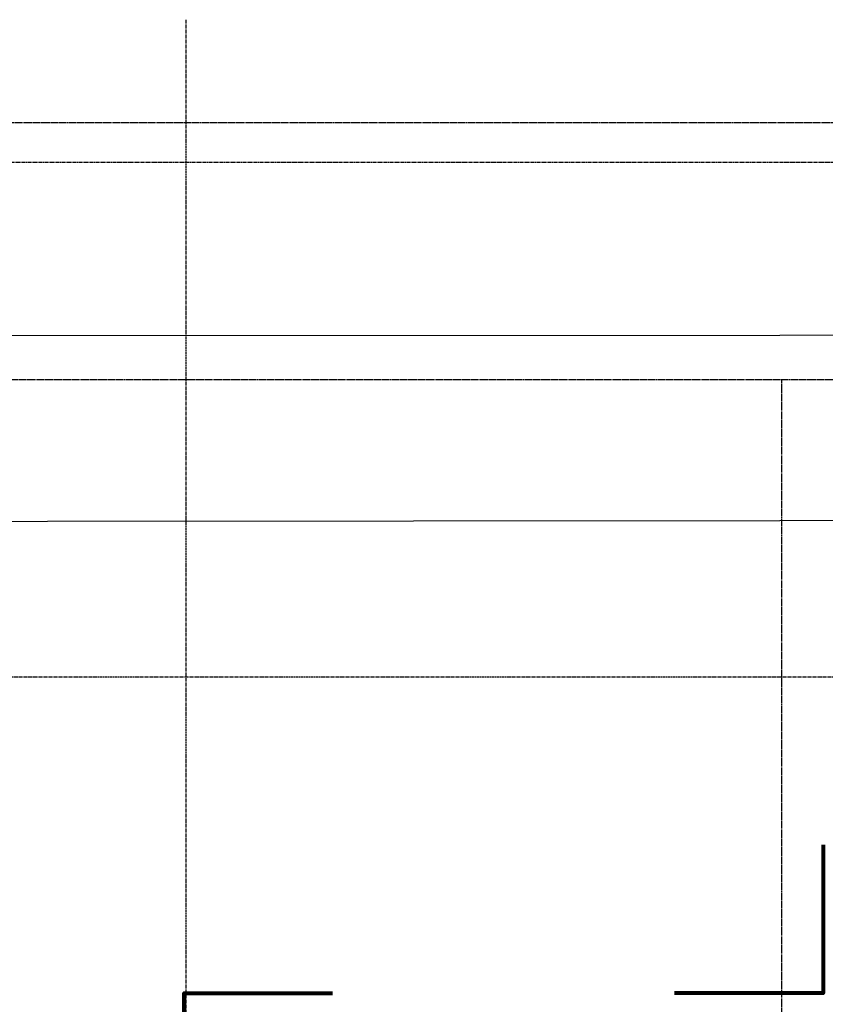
# Model space of a CAD drawing. Header units: millimetres. Extents: x 42975 to 708721, y 118172 to 172014.
# Tile 163 of 256: x 332736 to 336806, y 145982 to 150957. Entities that reach past the tile are written whole.
import ezdxf

# ---------------------------------------------------------------- set-up
doc = ezdxf.new("R2010")
doc.units = ezdxf.units.MM
for name, pattern in [('CENTER2', [28.575, 19.05, -3.175, 3.175, -3.175]), ('ГТО-1 Пунктир', [7, 5, -2]), ('осевая', [50.8, 31.75, -6.35, 6.35, -6.35])]:
    doc.linetypes.add(name, pattern=pattern)
for name, color, linetype, lineweight in [('ГТО-2_Заголовки', 1, 'Continuous', 80), ('ГТО-2_Оси_025', 6, 'осевая', 25), ('ГТО-2_Пунктир_025', 151, 'ГТО-1 Пунктир', 25), ('ОЗиМ Линии', 7, 'Continuous', 25)]:
    doc.layers.add(name, color=color, linetype=linetype, lineweight=lineweight)
doc.layers.add('ОЗиМ Оси', color=4, linetype='CENTER2')
doc.styles.get("Standard").update_dxf_attribs({"font": 'arial.ttf'})
doc.linetypes.add('Линия уплотнения', pattern='A,15,-5.08,["x",Standard,S=3.54,R=0,X=-1.27,Y=-1.27],-6.35', length=26.43)

msp = doc.modelspace()

# ---------------------------------------------------------------- linework, layer by layer
at = {"layer": 'ГТО-2_Заголовки', "color": 1}
msp.add_lwpolyline([(336794.6, 146787.2), (336794.6, 146037.2), (336044.6, 146037.2)], dxfattribs=at)
at = {"layer": 'ГТО-2_Заголовки', "color": 1, "elevation": 0}
msp.add_lwpolyline([(333566.1, 145287.2), (333566.1, 146037.2), (334316.1, 146037.2)], dxfattribs=at)
at = {"layer": 'ГТО-2_Оси_025', "ltscale": 0.5}
for p, q in [((333574.6, 150957.3), (333574.6, 121492.6)), ((308398.4, 147637), (372499, 147637))]:
    msp.add_line(p, q, dxfattribs=at)
at = {"layer": 'ГТО-2_Пунктир_025'}
for p, q in [((365824.6, 149137.2), (312324.6, 149137.2)), ((336584.6, 149137.2), (336584.6, 137837.2))]:
    msp.add_line(p, q, dxfattribs=at)
msp.add_lwpolyline([(312324.6, 150437.2), (365824.6, 150437.2), (365824.6, 136537.2), (312324.6, 136537.2)], close=True, dxfattribs=at)
at = {"layer": 'ОЗиМ Линии', "color": 1, "linetype": 'Линия уплотнения'}
msp.add_lwpolyline([(318074.6, 149357.2), (318074.6, 140287.2), (364324.1, 140306.6), (364324.1, 149366.3)], close=True, dxfattribs=at)
at = {"layer": 'ОЗиМ Линии', "color": 4, "linetype": 'Линия уплотнения', "ltscale": 1.7}
msp.add_lwpolyline([(318074.6, 148407.2), (318074.6, 139337.2), (364324.1, 139352.8), (364324.1, 148450.1)], close=True, dxfattribs=at)
at = {"layer": 'ОЗиМ Оси'}
msp.add_line((312886.8, 150237.3), (366361.6, 150237.3), dxfattribs=at)

doc.saveas('drawing.dxf')
